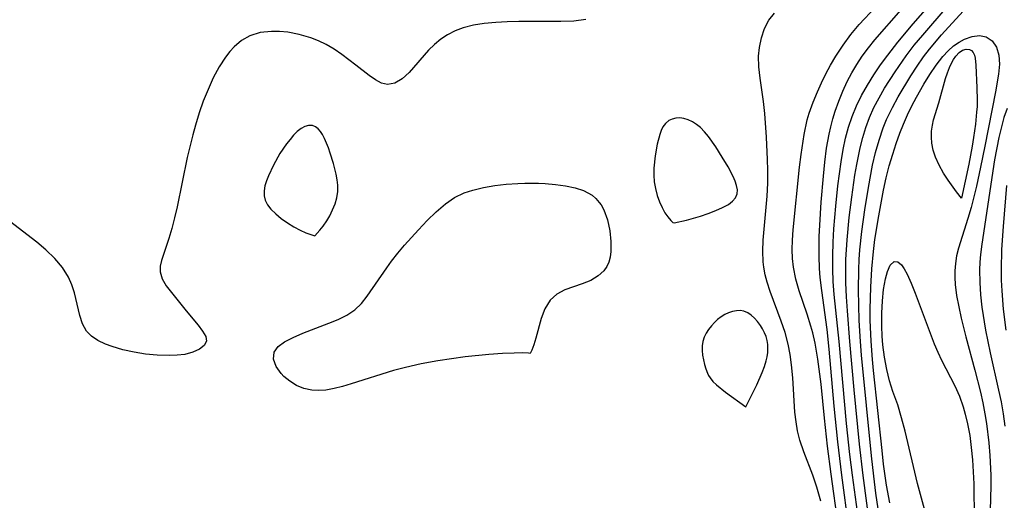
# Model space of a CAD drawing. Header units: inches. Extents: x 1073367 to 1082519, y 1569854 to 1574957.
# Tile 208 of 256: x 1076667 to 1076804, y 1573671 to 1573738. Entities that reach past the tile are written whole.
import ezdxf

# ---------------------------------------------------------------- set-up
doc = ezdxf.new("R2010")
doc.units = ezdxf.units.IN
doc.header["$MEASUREMENT"] = 0
doc.layers.add('CGG_CurvaNivelLidar_v1', color=7, linetype='Continuous', lineweight=30, true_color=0x008008)

msp = doc.modelspace()

# ---------------------------------------------------------------- linework, layer by layer
at = {"layer": 'CGG_CurvaNivelLidar_v1'}
for points in [[(1076784.292, 1573667.7822, 67.5), (1076783.3166, 1573674.8908, 67.5), (1076782.974, 1573677.7756, 67.5), (1076782.5135, 1573682.0942, 67.5), (1076781.4863, 1573693.4824, 67.5), (1076780.8027, 1573700.0494, 67.5), (1076780.6596, 1573701.8334, 67.5), (1076780.5835, 1573703.5595, 67.5), (1076780.5786, 1573705.4217, 67.5), (1076780.6373, 1573707.3034, 67.5), (1076780.7446, 1573709.1854, 67.5), (1076781.0067, 1573712.3206, 67.5), (1076781.3071, 1573715.1521, 67.5), (1076781.7409, 1573718.4677, 67.5), (1076782.0357, 1573720.1938, 67.5), (1076782.3731, 1573721.7591, 67.5), (1076782.792, 1573723.2983, 67.5), (1076783.3041, 1573724.7975, 67.5), (1076783.9073, 1573726.2623, 67.5), (1076784.5969, 1573727.6901, 67.5), (1076785.4115, 1573729.1491, 67.5), (1076786.3008, 1573730.5694, 67.5), (1076787.2486, 1573731.956, 67.5), (1076788.2348, 1573733.3, 67.5), (1076789.6541, 1573735.1019, 67.5), (1076791.7878, 1573737.648, 67.5), (1076794.8389, 1573741.1982, 67.5)], [(1076781.3175, 1573668.0007, 68.5), (1076780.3629, 1573675.0366, 68.5), (1076779.8679, 1573678.9442, 68.5), (1076779.4254, 1573682.8445, 68.5), (1076778.9565, 1573687.5528, 68.5), (1076778.5294, 1573691.0318, 68.5), (1076778.1317, 1573693.275, 68.5), (1076777.8017, 1573694.6897, 68.5), (1076777.5423, 1573695.6362, 68.5), (1076777.0204, 1573697.2962, 68.5), (1076775.9235, 1573700.5539, 68.5), (1076775.4536, 1573702.1815, 68.5), (1076775.1195, 1573703.8242, 68.5), (1076774.9925, 1573705.0597, 68.5), (1076774.9546, 1573706.3105, 68.5), (1076774.9834, 1573707.5751, 68.5), (1076775.0727, 1573709.0207, 68.5), (1076775.9597, 1573717.7307, 68.5), (1076776.1708, 1573719.5026, 68.5), (1076776.6014, 1573722.2963, 68.5), (1076777.0466, 1573724.2992, 68.5), (1076777.3246, 1573725.2634, 68.5), (1076777.8518, 1573726.7602, 68.5), (1076778.4569, 1573728.2308, 68.5), (1076779.0173, 1573729.4821, 68.5), (1076779.6157, 1573730.7171, 68.5), (1076780.2604, 1573731.9286, 68.5), (1076781.0112, 1573733.1948, 68.5), (1076782.0209, 1573734.7157, 68.5), (1076783.1066, 1573736.1749, 68.5), (1076784.2638, 1573737.5629, 68.5), (1076786.538, 1573739.9814, 68.5)], [(1076786.1772, 1573664.7081, 67), (1076784.8022, 1573674.8578, 67), (1076784.3227, 1573679.2115, 67), (1076783.5747, 1573686.7872, 67), (1076782.9641, 1573693.5004, 67), (1076782.6209, 1573697.7716, 67), (1076782.4873, 1573699.7301, 67), (1076782.4035, 1573701.6338, 67), (1076782.3839, 1573703.5374, 67), (1076782.417, 1573704.9041, 67), (1076782.5798, 1573707.6357, 67), (1076782.8749, 1573710.7211, 67), (1076783.2227, 1573713.5717, 67), (1076783.6613, 1573716.6169, 67), (1076783.9196, 1573718.1267, 67), (1076784.3987, 1573720.4413, 67), (1076784.7623, 1573721.8654, 67), (1076785.1924, 1573723.265, 67), (1076785.7151, 1573724.6655, 67), (1076786.3204, 1573726.0318, 67), (1076787.0188, 1573727.392, 67), (1076787.7822, 1573728.7206, 67), (1076789.2519, 1573731.0171, 67), (1076790.8038, 1573733.2258, 67), (1076791.931, 1573734.6925, 67), (1076793.1002, 1573736.1158, 67), (1076796.52, 1573740.0237, 67)], [(1076788.0106, 1573662.7441, 66.5), (1076786.5912, 1573672.4095, 66.5), (1076786.2884, 1573674.7681, 66.5), (1076785.9778, 1573677.6192, 66.5), (1076784.5927, 1573691.6162, 66.5), (1076784.4432, 1573693.515, 66.5), (1076784.2674, 1573696.439, 66.5), (1076784.1555, 1573700.6812, 66.5), (1076784.1968, 1573703.5249, 66.5), (1076784.2688, 1573704.881, 66.5), (1076784.3734, 1573706.2354, 66.5), (1076784.6452, 1573708.8027, 66.5), (1076785.0479, 1573711.7939, 66.5), (1076785.5371, 1573714.91, 66.5), (1076786.1336, 1573718.026, 66.5), (1076786.5472, 1573719.7844, 66.5), (1076787.0295, 1573721.5151, 66.5), (1076787.6071, 1573723.2217, 66.5), (1076788.0687, 1573724.3577, 66.5), (1076788.8798, 1573726.0524, 66.5), (1076789.6894, 1573727.5353, 66.5), (1076791.4465, 1573730.4221, 66.5), (1076792.3194, 1573731.765, 66.5), (1076793.2284, 1573733.0752, 66.5), (1076794.0214, 1573734.1253, 66.5), (1076795.6973, 1573736.1276, 66.5), (1076799.2504, 1573740.0046, 66.5)], [(1076778.9055, 1573671.2835, 69), (1076778.357, 1573673.2584, 69), (1076777.8182, 1573674.8875, 69), (1076776.5501, 1573678.1544, 69), (1076776.0034, 1573679.7929, 69), (1076775.6972, 1573681.0558, 69), (1076775.4761, 1573682.3434, 69), (1076775.3246, 1573683.6485, 69), (1076775.0166, 1573688.4645, 69), (1076774.8566, 1573690.2335, 69), (1076774.6688, 1573691.6952, 69), (1076774.3987, 1573693.1362, 69), (1076773.9599, 1573694.7518, 69), (1076773.4184, 1573696.3406, 69), (1076771.8714, 1573700.4511, 69), (1076771.4623, 1573701.7269, 69), (1076771.1932, 1573702.7674, 69), (1076770.999, 1573703.8197, 69), (1076770.9149, 1573704.5778, 69), (1076770.8638, 1573706.0709, 69), (1076770.9227, 1573707.5869, 69), (1076771.4696, 1573713.6929, 69), (1076771.5454, 1573715.5063, 69), (1076771.5557, 1573717.3311, 69), (1076771.5231, 1573718.7909, 69), (1076771.3717, 1573721.8956, 69), (1076771.1156, 1573725.2237, 69), (1076770.9318, 1573726.8887, 69), (1076770.4695, 1573730.1171, 69), (1076770.3016, 1573731.6713, 69), (1076770.2647, 1573733.1795, 69), (1076770.3719, 1573734.3687, 69), (1076770.6481, 1573735.7409, 69), (1076771.0808, 1573737.0214, 69), (1076771.682, 1573738.1729, 69), (1076772.4742, 1573739.1503, 69)], [(1076782.8365, 1573667.5729, 68), (1076781.834, 1573674.9217, 68), (1076781.277, 1573679.5243, 68), (1076780.7759, 1573684.4897, 68), (1076780.105, 1573692.4472, 68), (1076779.7938, 1573695.1768, 68), (1076779.0469, 1573700.5982, 68), (1076778.8387, 1573702.3908, 68), (1076778.7328, 1573703.6357, 68), (1076778.6707, 1573705.3475, 68), (1076778.7097, 1573708.0887, 68), (1076778.7791, 1573709.6756, 68), (1076778.9818, 1573712.8611, 68), (1076779.2755, 1573716.4819, 68), (1076779.475, 1573718.4471, 68), (1076779.7298, 1573720.3982, 68), (1076780.0692, 1573722.3265, 68), (1076780.3035, 1573723.369, 68), (1076780.5925, 1573724.4537, 68), (1076780.9213, 1573725.5255, 68), (1076781.417, 1573726.9377, 68), (1076781.9779, 1573728.3221, 68), (1076782.6099, 1573729.6723, 68), (1076783.2517, 1573730.8664, 68), (1076783.9504, 1573732.0273, 68), (1076784.6989, 1573733.1556, 68), (1076785.5528, 1573734.3304, 68), (1076786.4553, 1573735.4631, 68), (1076790.0898, 1573739.6055, 68)], [(1076746.2309, 1573738.2615, 69), (1076744.581, 1573738.0613, 69), (1076742.737, 1573737.9861, 69), (1076736.891, 1573737.9749, 69), (1076735.2976, 1573737.9428, 69), (1076733.723, 1573737.8652, 69), (1076732.0921, 1573737.7107, 69), (1076730.5986, 1573737.4687, 69), (1076729.17, 1573737.1004, 69), (1076728.0512, 1573736.6783, 69), (1076727.0013, 1573736.1496, 69), (1076726.0324, 1573735.5173, 69), (1076725.1544, 1573734.7883, 69), (1076724.3518, 1573733.9905, 69), (1076721.6662, 1573730.921, 69), (1076720.6711, 1573730.0371, 69), (1076719.6519, 1573729.4422, 69), (1076718.6239, 1573729.2425, 69), (1076717.797, 1573729.4293, 69), (1076716.956, 1573729.8692, 69), (1076716.0825, 1573730.4856, 69), (1076714.2442, 1573731.9224, 69), (1076712.2825, 1573733.3865, 69), (1076711.21, 1573734.1252, 69), (1076710.0875, 1573734.7982, 69), (1076709.0368, 1573735.3074, 69), (1076707.9437, 1573735.7321, 69), (1076706.3609, 1573736.1928, 69), (1076704.7546, 1573736.4908, 69), (1076703.6148, 1573736.5971, 69), (1076702.4931, 1573736.6121, 69), (1076700.9215, 1573736.4533, 69), (1076699.4595, 1573736.0171, 69), (1076698.314, 1573735.3637, 69), (1076697.2845, 1573734.4815, 69), (1076696.6752, 1573733.8026, 69), (1076696.1062, 1573733.0564, 69), (1076695.2131, 1573731.6688, 69), (1076694.3991, 1573730.1608, 69), (1076693.6598, 1573728.5608, 69), (1076693.0018, 1573726.9111, 69), (1076692.4286, 1573725.272, 69), (1076691.912, 1573723.5976, 69), (1076691.541, 1573722.2501, 69), (1076690.7779, 1573719.0632, 69), (1076689.3484, 1573712.2088, 69), (1076688.9959, 1573710.6723, 69), (1076688.6189, 1573709.2019, 69), (1076688.2222, 1573707.8175, 69), (1076687.1978, 1573704.7639, 69), (1076687.0128, 1573703.9668, 69), (1076686.9864, 1573703.2016, 69), (1076687.2641, 1573702.2029, 69), (1076687.8283, 1573701.2305, 69), (1076690.6055, 1573697.7759, 69), (1076692.2823, 1573695.767, 69), (1076692.9144, 1573694.9541, 69), (1076693.3338, 1573694.2098, 69), (1076693.4337, 1573693.5346, 69), (1076693.1279, 1573692.931, 69), (1076692.4727, 1573692.4131, 69), (1076691.5476, 1573691.9975, 69), (1076690.4161, 1573691.7083, 69), (1076689.3905, 1573691.5823, 69), (1076688.2893, 1573691.539, 69), (1076686.5843, 1573691.5958, 69), (1076684.9852, 1573691.7585, 69), (1076683.3853, 1573692.0142, 69), (1076681.8251, 1573692.3565, 69), (1076680.3471, 1573692.7875, 69), (1076679.3853, 1573693.1485, 69), (1076678.3527, 1573693.6445, 69), (1076677.4669, 1573694.2322, 69), (1076676.7697, 1573694.9379, 69), (1076676.2174, 1573695.9457, 69), (1076675.846, 1573697.1133, 69), (1076675.0643, 1573700.2612, 69), (1076674.7169, 1573701.3646, 69), (1076674.2579, 1573702.4362, 69), (1076673.413, 1573703.7809, 69), (1076672.3427, 1573705.0452, 69), (1076671.1061, 1573706.245, 69), (1076669.8368, 1573707.3241, 69), (1076665.447, 1573710.68, 69)], [(1076788.5413, 1573671.0844, 66), (1076788.0827, 1573673.5178, 66), (1076787.6603, 1573676.4487, 66), (1076787.4371, 1573678.357, 66), (1076786.2391, 1573689.4847, 66), (1076786.0952, 1573690.9902, 66), (1076785.9088, 1573693.5375, 66), (1076785.7996, 1573696.4831, 66), (1076785.7945, 1573697.9986, 66), (1076785.8685, 1573701.03, 66), (1076786.0075, 1573703.5832, 66), (1076786.2419, 1573706.0192, 66), (1076786.4562, 1573707.6782, 66), (1076786.9835, 1573710.9905, 66), (1076787.6638, 1573714.5466, 66), (1076788.0353, 1573716.2333, 66), (1076788.4502, 1573717.9074, 66), (1076788.9205, 1573719.5626, 66), (1076789.3981, 1573721.0271, 66), (1076789.9197, 1573722.4714, 66), (1076790.4173, 1573723.7372, 66), (1076790.9755, 1573725.0062, 66), (1076791.5798, 1573726.2502, 66), (1076792.2205, 1573727.4684, 66), (1076793.2425, 1573729.2646, 66), (1076794.0837, 1573730.6405, 66), (1076794.9591, 1573731.9392, 66), (1076795.8889, 1573733.1239, 66), (1076796.6289, 1573733.9089, 66), (1076797.4044, 1573734.5925, 66), (1076798.1586, 1573735.1292, 66), (1076798.9264, 1573735.5513, 66), (1076799.9876, 1573735.926, 66), (1076801.001, 1573736.0404, 66), (1076801.9121, 1573735.866, 66), (1076802.7454, 1573735.3064, 66), (1076803.3538, 1573734.4331, 66), (1076803.7005, 1573733.3251, 66), (1076803.7632, 1573732.0641, 66), (1076803.6263, 1573730.669, 66), (1076803.2155, 1573728.2175, 66), (1076801.765, 1573720.6549, 66), (1076801.1568, 1573717.7205, 66), (1076800.5739, 1573715.1109, 66), (1076799.8242, 1573712.1485, 66), (1076799.3705, 1573710.5946, 66), (1076798.0937, 1573706.4968, 66), (1076797.8145, 1573705.389, 66), (1076797.6425, 1573704.3579, 66), (1076797.558, 1573703.3101, 66), (1076797.5565, 1573702.3764, 66), (1076797.6153, 1573701.4346, 66), (1076797.817, 1573699.8841, 66), (1076798.1149, 1573698.317, 66), (1076798.4735, 1573696.7335, 66), (1076799.1198, 1573694.1326, 66), (1076800.3604, 1573689.5062, 66), (1076801.1375, 1573686.4575, 66), (1076801.4739, 1573684.9516, 66), (1076801.7664, 1573683.4372, 66), (1076801.9797, 1573682.1022, 66), (1076802.297, 1573679.4162, 66), (1076802.4366, 1573677.6372, 66), (1076802.5553, 1573674.8925, 66), (1076802.5689, 1573673.5185, 66), (1076802.5377, 1573671.6267, 66), (1076802.4222, 1573668.4946, 66)], [(1076804.8395, 1573725.8921, 66.5), (1076804.4099, 1573724.6411, 66.5), (1076804.0415, 1573723.3666, 66.5), (1076803.6787, 1573721.8443, 66.5), (1076803.1048, 1573718.7456, 66.5), (1076801.3218, 1573707.0159, 66.5), (1076801.1469, 1573705.5785, 66.5), (1076801.0581, 1573704.5324, 66.5), (1076801.0093, 1573703.4846, 66.5), (1076801.0277, 1573701.6906, 66.5), (1076801.1499, 1573699.9778, 66.5), (1076801.349, 1573698.264, 66.5), (1076801.855, 1573695.0609, 66.5), (1076802.4818, 1573691.9401, 66.5), (1076803.6561, 1573686.7479, 66.5), (1076803.9981, 1573685.0895, 66.5), (1076804.298, 1573683.425, 66.5), (1076804.5483, 1573681.7096, 66.5)], [(1076804.7488, 1573715.1904, 67), (1076804.2769, 1573709.4755, 67), (1076804.08, 1573706.2723, 67), (1076803.9953, 1573703.5236, 67), (1076804.0182, 1573702.0432, 67), (1076804.0878, 1573700.5625, 67), (1076804.294, 1573698.0024, 67), (1076804.6587, 1573695.0557, 67)], [(1076793.6175, 1573669.1388, 65.5), (1076792.3625, 1573673.7726, 65.5), (1076790.6419, 1573681.0151, 65.5), (1076790.1693, 1573682.8919, 65.5), (1076789.6297, 1573684.6955, 65.5), (1076788.9506, 1573686.533, 65.5), (1076788.493, 1573688.022, 65.5), (1076788.1096, 1573689.6259, 65.5), (1076787.8009, 1573691.3117, 65.5), (1076787.5729, 1573693.0501, 65.5), (1076787.469, 1573694.2553, 65.5), (1076787.4041, 1573695.6488, 65.5), (1076787.4077, 1573697.4259, 65.5), (1076787.498, 1573699.1422, 65.5), (1076787.6661, 1573700.7506, 65.5), (1076787.9105, 1573702.1917, 65.5), (1076788.0391, 1573702.7354, 65.5), (1076788.1786, 1573703.2076, 65.5), (1076788.5932, 1573704.1282, 65.5), (1076789.1087, 1573704.6036, 65.5), (1076789.617, 1573704.5736, 65.5), (1076790.1344, 1573704.178, 65.5), (1076790.5348, 1573703.6098, 65.5), (1076790.9229, 1573702.868, 65.5), (1076791.476, 1573701.6275, 65.5), (1076792.05, 1573700.2063, 65.5), (1076794.7136, 1573693.1813, 65.5), (1076795.1858, 1573692.0166, 65.5), (1076795.6983, 1573690.8829, 65.5), (1076797.5637, 1573687.3419, 65.5), (1076798.1963, 1573685.9054, 65.5), (1076798.7312, 1573684.4066, 65.5), (1076799.0245, 1573683.4032, 65.5), (1076799.3443, 1573682.0538, 65.5), (1076799.64, 1573680.415, 65.5), (1076799.8613, 1573678.7478, 65.5), (1076800.0226, 1573677.0597, 65.5), (1076800.1342, 1573675.3569, 65.5), (1076800.2008, 1573673.6899, 65.5), (1076800.2437, 1573668.6959, 65.5)]]:
    msp.add_polyline3d(points, dxfattribs=at)
for points in [[(1076798.5, 1573713.4246, 65.5), (1076797.8021, 1573714.2859, 65.5), (1076796.6245, 1573715.9102, 65.5), (1076795.9832, 1573716.9184, 65.5), (1076795.3825, 1573718.0028, 65.5), (1076794.8815, 1573719.1231, 65.5), (1076794.562, 1573720.1146, 65.5), (1076794.3729, 1573721.0596, 65.5), (1076794.3145, 1573721.917, 65.5), (1076794.3457, 1573722.7386, 65.5), (1076794.4495, 1573723.5567, 65.5), (1076794.6207, 1573724.3424, 65.5), (1076795.3264, 1573726.6986, 65.5), (1076796.2773, 1573730.0508, 65.5), (1076796.536, 1573730.8513, 65.5), (1076796.8243, 1573731.6123, 65.5), (1076797.0879, 1573732.1889, 65.5), (1076797.3805, 1573732.7172, 65.5), (1076797.704, 1573733.1843, 65.5), (1076798.1768, 1573733.68, 65.5), (1076798.6531, 1573733.9979, 65.5), (1076799.15, 1573734.1523, 65.5), (1076799.6061, 1573734.1096, 65.5), (1076799.893, 1573733.9398, 65.5), (1076800.1245, 1573733.6685, 65.5), (1076800.2926, 1573733.3151, 65.5), (1076800.3923, 1573732.9027, 65.5), (1076800.4806, 1573731.9226, 65.5), (1076800.6494, 1573728.7782, 65.5), (1076800.6822, 1573727.0615, 65.5), (1076800.6602, 1573726.1917, 65.5), (1076800.6058, 1573725.366, 65.5), (1076800.4306, 1573723.7109, 65.5), (1076800.1752, 1573721.8457, 65.5), (1076799.9763, 1573720.6598, 65.5), (1076799.5017, 1573718.1644, 65.5)], [(1076708.5, 1573708.1744, 69.5), (1076709.2375, 1573708.9674, 69.5), (1076709.6936, 1573709.5505, 69.5), (1076710.1781, 1573710.2546, 69.5), (1076710.6111, 1573710.9908, 69.5), (1076711.0029, 1573711.7874, 69.5), (1076711.3288, 1573712.6192, 69.5), (1076711.5646, 1573713.4604, 69.5), (1076711.6996, 1573714.3745, 69.5), (1076711.7086, 1573715.2259, 69.5), (1076711.6185, 1573715.9975, 69.5), (1076711.482, 1573716.7615, 69.5), (1076711.1213, 1573718.2514, 69.5), (1076710.6774, 1573719.7061, 69.5), (1076710.4304, 1573720.4075, 69.5), (1076709.8803, 1573721.7143, 69.5), (1076709.5693, 1573722.2923, 69.5), (1076709.2929, 1573722.7065, 69.5), (1076708.988, 1573723.056, 69.5), (1076708.6322, 1573723.3333, 69.5), (1076708.198, 1573723.5115, 69.5), (1076707.6471, 1573723.5323, 69.5), (1076707.1283, 1573723.3878, 69.5), (1076706.6138, 1573723.1123, 69.5), (1076706.0802, 1573722.6948, 69.5), (1076705.566, 1573722.1828, 69.5), (1076705.0686, 1573721.6029, 69.5), (1076704.587, 1573720.9748, 69.5), (1076703.6741, 1573719.6248, 69.5), (1076702.7509, 1573718.0016, 69.5), (1076702.0718, 1573716.5544, 69.5), (1076701.7969, 1573715.8359, 69.5), (1076701.5864, 1573715.1274, 69.5), (1076701.4661, 1573714.4348, 69.5), (1076701.4718, 1573713.7655, 69.5), (1076701.6325, 1573713.1332, 69.5), (1076701.9318, 1573712.5234, 69.5), (1076702.4202, 1573711.885, 69.5), (1076703.078, 1573711.2283, 69.5), (1076703.8581, 1573710.583, 69.5), (1076704.7137, 1573709.9784, 69.5), (1076705.5985, 1573709.4424, 69.5), (1076706.4871, 1573708.9841, 69.5), (1076707.2895, 1573708.6256, 69.5)], [(1076758.5, 1573709.988, 69.5), (1076760.2146, 1573710.3579, 69.5), (1076762.1999, 1573710.9278, 69.5), (1076763.2683, 1573711.2926, 69.5), (1076764.3091, 1573711.6943, 69.5), (1076765.2618, 1573712.12, 69.5), (1076766.0647, 1573712.5576, 69.5), (1076766.6551, 1573712.9947, 69.5), (1076767.0544, 1573713.4524, 69.5), (1076767.3029, 1573714.0353, 69.5), (1076767.3208, 1573714.5797, 69.5), (1076767.2048, 1573715.1682, 69.5), (1076766.9918, 1573715.7892, 69.5), (1076766.709, 1573716.4338, 69.5), (1076766.0096, 1573717.768, 69.5), (1076765.2097, 1573719.1311, 69.5), (1076764.3101, 1573720.5671, 69.5), (1076763.2995, 1573722.0091, 69.5), (1076762.7526, 1573722.667, 69.5), (1076762.163, 1573723.2544, 69.5), (1076761.6228, 1573723.6787, 69.5), (1076761.0533, 1573724.0313, 69.5), (1076760.4655, 1573724.3073, 69.5), (1076759.8696, 1573724.4962, 69.5), (1076759.2906, 1573724.5826, 69.5), (1076758.7283, 1573724.5613, 69.5), (1076758.233, 1573724.4348, 69.5), (1076757.7802, 1573724.2075, 69.5), (1076757.3271, 1573723.8255, 69.5), (1076756.9569, 1573723.3351, 69.5), (1076756.7054, 1573722.8368, 69.5), (1076756.5046, 1573722.2859, 69.5), (1076756.1564, 1573720.9228, 69.5), (1076755.8628, 1573719.2924, 69.5), (1076755.6709, 1573717.5917, 69.5), (1076755.6724, 1573716.6298, 69.5), (1076755.7586, 1573715.7079, 69.5), (1076755.9232, 1573714.7587, 69.5), (1076756.1621, 1573713.8173, 69.5), (1076756.4699, 1573712.9181, 69.5), (1076756.8274, 1573712.1113, 69.5), (1076757.2183, 1573711.4034, 69.5), (1076757.6157, 1573710.8193, 69.5), (1076758.0359, 1573710.3285, 69.5), (1076758.3534, 1573710.0441, 69.5)], [(1076738.5, 1573691.8444, 69), (1076738.2654, 1573691.8844, 69), (1076737.4833, 1573691.8982, 69), (1076736.2417, 1573691.8783, 69), (1076734.6249, 1573691.8136, 69), (1076732.7158, 1573691.6906, 69), (1076729.449, 1573691.3615, 69), (1076725.6497, 1573690.8073, 69), (1076723.318, 1573690.3794, 69), (1076721.1209, 1573689.8952, 69), (1076719.4832, 1573689.465, 69), (1076713.5906, 1573687.6021, 69), (1076712.3763, 1573687.245, 69), (1076711.1946, 1573686.949, 69), (1076710.0475, 1573686.7449, 69), (1076709.0488, 1573686.6671, 69), (1076708.0882, 1573686.7159, 69), (1076706.9849, 1573686.9673, 69), (1076705.9614, 1573687.3954, 69), (1076705.0342, 1573687.9585, 69), (1076704.2256, 1573688.6222, 69), (1076703.8375, 1573689.0248, 69), (1076703.1273, 1573690.035, 69), (1076702.7674, 1573691.057, 69), (1076702.8532, 1573692.0109, 69), (1076703.4051, 1573692.7863, 69), (1076704.3226, 1573693.4648, 69), (1076705.496, 1573694.0743, 69), (1076706.8379, 1573694.6392, 69), (1076710.473, 1573696.0343, 69), (1076711.7618, 1573696.5687, 69), (1076712.9806, 1573697.1753, 69), (1076714.0864, 1573697.9197, 69), (1076714.996, 1573698.7899, 69), (1076715.8134, 1573699.7969, 69), (1076718.5281, 1573703.7574, 69), (1076719.1862, 1573704.651, 69), (1076720.0754, 1573705.7715, 69), (1076721.0087, 1573706.8697, 69), (1076722.9445, 1573709.0106, 69), (1076724.1677, 1573710.3074, 69), (1076725.409, 1573711.5346, 69), (1076726.6899, 1573712.6419, 69), (1076727.9543, 1573713.5122, 69), (1076729.3105, 1573714.1564, 69), (1076730.5036, 1573714.5427, 69), (1076731.9983, 1573714.899, 69), (1076733.5537, 1573715.1683, 69), (1076735.1485, 1573715.3582, 69), (1076736.7633, 1573715.4695, 69), (1076737.718, 1573715.4979, 69), (1076739.6251, 1573715.4936, 69), (1076740.5701, 1573715.4598, 69), (1076742.0234, 1573715.3454, 69), (1076743.4183, 1573715.1501, 69), (1076744.7282, 1573714.8651, 69), (1076745.9203, 1573714.4749, 69), (1076747.0964, 1573713.8497, 69), (1076747.6381, 1573713.3873, 69), (1076748.1059, 1573712.844, 69), (1076748.345, 1573712.4974, 69), (1076748.7372, 1573711.7889, 69), (1076749.2502, 1573710.3936, 69), (1076749.562, 1573708.9085, 69), (1076749.7083, 1573707.4185, 69), (1076749.706, 1573706.0099, 69), (1076749.6264, 1573705.2415, 69), (1076749.4449, 1573704.5295, 69), (1076749.1437, 1573703.906, 69), (1076748.7251, 1573703.3341, 69), (1076747.9506, 1573702.6121, 69), (1076746.9028, 1573701.9683, 69), (1076745.7365, 1573701.4993, 69), (1076744.5335, 1573701.1087, 69), (1076743.3136, 1573700.6594, 69), (1076742.1859, 1573700.059, 69), (1076741.2506, 1573699.2219, 69), (1076740.5369, 1573698.0525, 69), (1076740.028, 1573696.6949, 69), (1076739.2838, 1573693.9811, 69), (1076738.9892, 1573693.0196, 69), (1076738.7298, 1573692.3043, 69)], [(1076768.5, 1573684.3963, 69.5), (1076770.0276, 1573687.4695, 69.5), (1076770.7775, 1573689.1776, 69.5), (1076771.0907, 1573690.0111, 69.5), (1076771.3294, 1573690.7866, 69.5), (1076771.4583, 1573691.3836, 69.5), (1076771.5331, 1573691.9516, 69.5), (1076771.5634, 1573692.5158, 69.5), (1076771.5429, 1573693.0726, 69.5), (1076771.4625, 1573693.6177, 69.5), (1076771.3053, 1573694.1762, 69.5), (1076771.0858, 1573694.7161, 69.5), (1076770.8177, 1573695.2361, 69.5), (1076770.5103, 1573695.7327, 69.5), (1076770.1216, 1573696.2618, 69.5), (1076769.6973, 1573696.7431, 69.5), (1076769.2408, 1573697.1611, 69.5), (1076768.7519, 1573697.4943, 69.5), (1076768.2274, 1573697.7131, 69.5), (1076767.717, 1573697.791, 69.5), (1076767.1848, 1573697.7681, 69.5), (1076766.6419, 1573697.6632, 69.5), (1076766.0991, 1573697.4883, 69.5), (1076765.5671, 1573697.2499, 69.5), (1076765.0576, 1573696.9491, 69.5), (1076764.5654, 1573696.5731, 69.5), (1076764.1093, 1573696.1436, 69.5), (1076763.6899, 1573695.6733, 69.5), (1076763.3115, 1573695.1712, 69.5), (1076762.982, 1573694.6431, 69.5), (1076762.7136, 1573694.0923, 69.5), (1076762.5242, 1573693.5195, 69.5), (1076762.4264, 1573692.8925, 69.5), (1076762.416, 1573692.2494, 69.5), (1076762.4726, 1573691.5987, 69.5), (1076762.5813, 1573690.9482, 69.5), (1076762.7326, 1573690.3058, 69.5), (1076762.9216, 1573689.6808, 69.5), (1076763.1484, 1573689.0842, 69.5), (1076763.3041, 1573688.7604, 69.5), (1076763.5097, 1573688.4309, 69.5), (1076763.9087, 1573687.9473, 69.5), (1076764.3999, 1573687.4684, 69.5), (1076765.6627, 1573686.4327, 69.5)]]:
    msp.add_polyline3d(points, close=True, dxfattribs=at)

doc.saveas('drawing.dxf')
